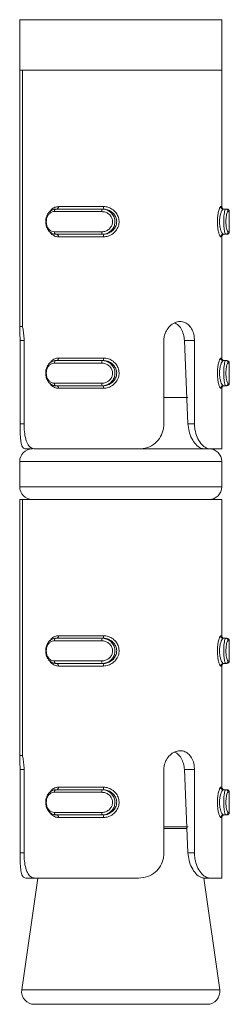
# Model space of a CAD drawing. Header units: millimetres. Extents: x 232 to 1296, y -47 to 1176.
# Tile 24 of 32: x 909 to 918, y 591 to 630. Entities that reach past the tile are written whole.
import ezdxf

# ---------------------------------------------------------------- set-up
doc = ezdxf.new("R2010")
doc.units = ezdxf.units.MM

msp = doc.modelspace()

# ---------------------------------------------------------------- linework, layer by layer
at = {"color": 7, "linetype": 'Continuous', "lineweight": 15}
for p, q in [((909.32, 629.987), (909.32, 627.987)), ((917.32, 629.987), (909.32, 629.987)), ((909.345, 629.987), (909.324, 630.001)), ((917.32, 627.987), (917.32, 629.987)), ((909.32, 617.841), (909.32, 627.987)), ((917.32, 627.987), (909.32, 627.987)), ((909.426, 627.987), (909.426, 617.841)), ((917.32, 627.987), (909.426, 627.987)), ((917.32, 622.587), (917.32, 627.987)), ((910.755, 622.487), (912.583, 622.487)), ((910.854, 622.587), (912.638, 622.587)), ((912.621, 622.487), (912.583, 622.487)), ((917.379, 622.487), (917.472, 622.487)), ((917.472, 622.487), (917.518, 622.487)), ((912.567, 622.387), (910.692, 622.387)), ((917.618, 621.587), (917.618, 622.387)), ((910.692, 621.587), (912.567, 621.587)), ((912.583, 621.487), (910.755, 621.487)), ((912.638, 621.387), (910.854, 621.387)), ((912.621, 621.487), (912.583, 621.487)), ((917.32, 616.587), (917.32, 621.387)), ((917.379, 621.487), (917.472, 621.487)), ((917.518, 621.487), (917.472, 621.487)), ((909.426, 617.841), (909.32, 617.841)), ((909.333, 613.987), (909.333, 617.282)), ((909.492, 617.282), (909.492, 613.987)), ((915.027, 613.987), (915.027, 617.282)), ((915.982, 613.987), (915.84, 617.282)), ((916.239, 617.282), (915.84, 617.282)), ((916.239, 617.282), (916.239, 613.987)), ((912.567, 616.387), (910.692, 616.387)), ((910.755, 616.487), (912.583, 616.487)), ((910.854, 616.587), (912.638, 616.587)), ((912.621, 616.487), (912.583, 616.487)), ((917.379, 616.487), (917.472, 616.487)), ((917.472, 616.487), (917.518, 616.487)), ((917.618, 615.587), (917.618, 616.387)), ((910.692, 615.587), (912.567, 615.587)), ((912.583, 615.487), (910.755, 615.487)), ((912.621, 615.487), (912.583, 615.487)), ((917.379, 615.487), (917.472, 615.487)), ((917.518, 615.487), (917.472, 615.487)), ((912.638, 615.387), (910.854, 615.387)), ((917.32, 612.987), (917.32, 615.387)), ((915.977, 615.027), (915.027, 615.027)), ((916.239, 613.987), (915.982, 613.987)), ((909.558, 612.987), (909.82, 612.987)), ((914.023, 612.987), (909.928, 612.987)), ((914.038, 612.987), (916.615, 612.987)), ((916.852, 612.987), (916.615, 612.987)), ((917.32, 612.987), (916.852, 612.987)), ((909.32, 612.487), (909.32, 611.487)), ((917.32, 611.487), (917.32, 612.487)), ((909.32, 600.841), (909.32, 610.987)), ((909.32, 610.987), (909.426, 610.987)), ((909.426, 610.987), (909.426, 600.841)), ((917.32, 610.987), (909.426, 610.987)), ((917.32, 605.587), (917.32, 610.987)), ((912.567, 605.387), (910.692, 605.387)), ((910.755, 605.487), (912.583, 605.487)), ((910.854, 605.587), (912.638, 605.587)), ((912.621, 605.487), (912.583, 605.487)), ((917.379, 605.487), (917.472, 605.487)), ((917.472, 605.487), (917.518, 605.487)), ((917.618, 604.587), (917.618, 605.387)), ((910.692, 604.587), (912.567, 604.587)), ((912.583, 604.487), (910.755, 604.487)), ((912.638, 604.387), (910.854, 604.387)), ((912.621, 604.487), (912.583, 604.487)), ((917.32, 599.587), (917.32, 604.387)), ((917.379, 604.487), (917.472, 604.487)), ((917.518, 604.487), (917.472, 604.487)), ((909.426, 600.841), (909.32, 600.841)), ((909.333, 596.987), (909.333, 600.282)), ((909.492, 600.282), (909.492, 596.987)), ((915.027, 596.987), (915.027, 600.282)), ((915.982, 596.987), (915.84, 600.282)), ((916.239, 600.282), (915.84, 600.282)), ((916.239, 600.282), (916.239, 596.987)), ((910.755, 599.487), (912.583, 599.487)), ((910.854, 599.587), (912.638, 599.587)), ((912.621, 599.487), (912.583, 599.487)), ((917.379, 599.487), (917.472, 599.487)), ((917.472, 599.487), (917.518, 599.487)), ((912.567, 599.387), (910.692, 599.387)), ((917.618, 598.587), (917.618, 599.387)), ((910.692, 598.587), (912.567, 598.587)), ((912.583, 598.487), (910.755, 598.487)), ((912.638, 598.387), (910.854, 598.387)), ((912.621, 598.487), (912.583, 598.487)), ((917.32, 595.987), (917.32, 598.387)), ((917.379, 598.487), (917.472, 598.487)), ((917.518, 598.487), (917.472, 598.487)), ((916.239, 596.987), (915.982, 596.987)), ((910.034, 595.987), (909.401, 591.558)), ((909.558, 595.987), (909.928, 595.987)), ((914.023, 595.987), (909.928, 595.987)), ((917.238, 591.558), (916.605, 595.99)), ((916.852, 595.987), (916.615, 595.987)), ((917.32, 595.987), (916.852, 595.987)), ((916.743, 590.987), (909.896, 590.987))]:
    msp.add_line(p, q, dxfattribs=at)
at = {"color": 8, "linetype": 'Continuous', "lineweight": 15}
for p, q in [((917.28, 622.587), (917.32, 622.587)), ((917.618, 622.387), (917.571, 622.387)), ((917.32, 621.387), (917.28, 621.387)), ((917.571, 621.587), (917.618, 621.587)), ((909.333, 617.282), (909.492, 617.282)), ((917.28, 616.587), (917.32, 616.587)), ((917.618, 616.387), (917.571, 616.387)), ((917.571, 615.587), (917.618, 615.587)), ((917.32, 615.387), (917.28, 615.387)), ((909.333, 613.987), (909.492, 613.987)), ((917.32, 612.487), (909.32, 612.487)), ((909.32, 611.487), (917.32, 611.487)), ((917.28, 605.587), (917.32, 605.587)), ((917.618, 605.387), (917.571, 605.387)), ((917.571, 604.587), (917.618, 604.587)), ((917.32, 604.387), (917.28, 604.387)), ((909.333, 600.282), (909.492, 600.282)), ((917.28, 599.587), (917.32, 599.587)), ((917.618, 599.387), (917.571, 599.387)), ((917.32, 598.387), (917.28, 598.387)), ((917.571, 598.587), (917.618, 598.587)), ((915.027, 598.023), (915.987, 598.023)), ((915.942, 597.952), (915.027, 597.952)), ((909.333, 596.987), (909.492, 596.987)), ((909.401, 591.558), (916.086, 591.558)), ((916.086, 591.558), (917.238, 591.558))]:
    msp.add_line(p, q, dxfattribs=at)
at = {"color": 7, "linetype": 'Continuous', "lineweight": 15, "flags": 128}
for points in [[(910.692, 622.387), (910.693, 622.407), (910.697, 622.426), (910.703, 622.443), (910.711, 622.458), (910.72, 622.471), (910.731, 622.48), (910.743, 622.486), (910.755, 622.487)], [(910.793, 622.487), (910.805, 622.489), (910.816, 622.495), (910.827, 622.504), (910.836, 622.517), (910.844, 622.532), (910.85, 622.549), (910.853, 622.568), (910.854, 622.587)], [(910.755, 621.487), (910.743, 621.489), (910.731, 621.495), (910.72, 621.504), (910.711, 621.517), (910.703, 621.532), (910.697, 621.549), (910.693, 621.568), (910.692, 621.587)], [(910.854, 621.387), (910.853, 621.407), (910.85, 621.426), (910.844, 621.443), (910.836, 621.458), (910.827, 621.471), (910.816, 621.48), (910.805, 621.486), (910.793, 621.487)], [(910.692, 616.387), (910.693, 616.407), (910.697, 616.426), (910.703, 616.443), (910.711, 616.458), (910.72, 616.471), (910.731, 616.48), (910.743, 616.486), (910.755, 616.487)], [(910.793, 616.487), (910.805, 616.489), (910.816, 616.495), (910.827, 616.504), (910.836, 616.517), (910.844, 616.532), (910.85, 616.549), (910.853, 616.568), (910.854, 616.587)], [(910.755, 615.487), (910.743, 615.489), (910.731, 615.495), (910.72, 615.504), (910.711, 615.517), (910.703, 615.532), (910.697, 615.549), (910.693, 615.568), (910.692, 615.587)], [(910.854, 615.387), (910.853, 615.407), (910.85, 615.426), (910.844, 615.443), (910.836, 615.458), (910.827, 615.471), (910.816, 615.48), (910.805, 615.486), (910.793, 615.487)], [(910.692, 605.387), (910.693, 605.407), (910.697, 605.426), (910.703, 605.443), (910.711, 605.458), (910.72, 605.471), (910.731, 605.48), (910.743, 605.486), (910.755, 605.487)], [(910.793, 605.487), (910.805, 605.489), (910.816, 605.495), (910.827, 605.504), (910.836, 605.517), (910.844, 605.532), (910.85, 605.549), (910.853, 605.568), (910.854, 605.587)], [(910.755, 604.487), (910.743, 604.489), (910.731, 604.495), (910.72, 604.504), (910.711, 604.517), (910.703, 604.532), (910.697, 604.549), (910.693, 604.568), (910.692, 604.587)], [(910.854, 604.387), (910.853, 604.407), (910.85, 604.426), (910.844, 604.443), (910.836, 604.458), (910.827, 604.471), (910.816, 604.48), (910.805, 604.486), (910.793, 604.487)], [(910.692, 599.387), (910.693, 599.407), (910.697, 599.426), (910.703, 599.443), (910.711, 599.458), (910.72, 599.471), (910.731, 599.48), (910.743, 599.486), (910.755, 599.487)], [(910.793, 599.487), (910.805, 599.489), (910.816, 599.495), (910.827, 599.504), (910.836, 599.517), (910.844, 599.532), (910.85, 599.549), (910.853, 599.568), (910.854, 599.587)], [(910.755, 598.487), (910.743, 598.489), (910.731, 598.495), (910.72, 598.504), (910.711, 598.517), (910.703, 598.532), (910.697, 598.549), (910.693, 598.568), (910.692, 598.587)], [(910.854, 598.387), (910.853, 598.407), (910.85, 598.426), (910.844, 598.443), (910.836, 598.458), (910.827, 598.471), (910.816, 598.48), (910.805, 598.486), (910.793, 598.487)]]:
    msp.add_lwpolyline(points, dxfattribs=at)
at = {"color": 7, "linetype": 'Continuous', "lineweight": 15}
for centre, radius, start, end in [((912.737, 622.412), 0.172, 153.9282, 188.1454), ((912.478, 622.563), 0.161, 331.9918, 8.6595), ((917.38, 622.587), 0.0995, 179.72, 269.7158), ((917.42, 622.587), 0.1, 180, 270), ((917.472, 622.388), 0.0994, 359.6639, 89.6576), ((917.518, 622.387), 0.1, 0, 90), ((912.737, 621.563), 0.172, 171.8537, 206.0727), ((912.478, 621.412), 0.161, 351.3405, 28.0082), ((917.38, 621.388), 0.0995, 90.2842, 180.28), ((917.42, 621.387), 0.1, 90, 180), ((917.472, 621.587), 0.0994, 270.3411, 0.3373), ((917.518, 621.587), 0.1, 270, 0), ((912.737, 616.412), 0.172, 153.9259, 188.1477), ((912.478, 616.563), 0.161, 331.9918, 8.6595), ((917.38, 616.587), 0.0995, 179.72, 269.7158), ((917.42, 616.587), 0.1, 180, 270), ((917.472, 616.388), 0.0994, 359.6605, 89.661), ((917.518, 616.387), 0.1, 0, 90), ((912.737, 615.563), 0.172, 171.8546, 206.0718), ((912.478, 615.412), 0.161, 351.3405, 28.0082), ((917.38, 615.388), 0.0995, 90.2842, 180.28), ((917.42, 615.387), 0.1, 90, 180), ((917.472, 615.587), 0.0994, 270.3424, 0.3361), ((917.518, 615.587), 0.1, 270, 0), ((909.82, 612.487), 0.5, 90, 180), ((916.82, 612.487), 0.5, 0, 90), ((909.82, 611.487), 0.5, 180, 270), ((916.82, 611.487), 0.5, 270, 0), ((912.737, 605.412), 0.172, 153.928, 188.1456), ((912.478, 605.563), 0.161, 331.9927, 8.6593), ((917.38, 605.587), 0.0995, 179.7192, 269.7146), ((917.42, 605.587), 0.1, 180, 270), ((917.472, 605.388), 0.0994, 359.6636, 89.658), ((917.518, 605.387), 0.1, 0, 90), ((912.737, 604.563), 0.172, 171.8544, 206.072), ((917.472, 604.587), 0.0994, 270.342, 0.3364), ((917.518, 604.587), 0.1, 270, 0), ((912.478, 604.412), 0.161, 351.3377, 28.0103), ((917.38, 604.388), 0.0995, 90.2811, 180.2851), ((917.42, 604.387), 0.1, 90, 180), ((912.737, 599.412), 0.172, 153.9298, 188.1438), ((912.478, 599.563), 0.161, 331.9895, 8.6611), ((917.38, 599.587), 0.0995, 179.7191, 269.7189), ((917.42, 599.587), 0.1, 180, 270), ((917.472, 599.388), 0.0994, 359.666, 89.6555), ((917.518, 599.387), 0.1, 0, 90), ((912.737, 598.563), 0.172, 171.853, 206.0734), ((912.478, 598.412), 0.161, 351.3422, 28.0059), ((917.38, 598.388), 0.0995, 90.2872, 180.2791), ((917.42, 598.387), 0.1, 90, 180), ((917.472, 598.587), 0.0994, 270.3402, 0.3382), ((917.518, 598.587), 0.1, 270, 0), ((909.896, 591.487), 0.5, 171.8699, 270), ((916.743, 591.487), 0.5, 270, 8.1301)]:
    msp.add_arc(centre, radius, start, end, dxfattribs=at)
for points, knots in [([(910.755, 621.487), (910.755, 621.487), (910.707, 621.487), (910.611, 621.508), (910.487, 621.597), (910.396, 621.733), (910.349, 621.896), (910.348, 622.063), (910.387, 622.217), (910.462, 622.348), (910.571, 622.445), (910.676, 622.483), (910.739, 622.487), (910.755, 622.487), (910.755, 622.487)], [0, 0, 0, 0, 0.000038, 0.112215, 0.224486, 0.337099, 0.445586, 0.547542, 0.646168, 0.746789, 0.852427, 0.963253, 0.999962, 1, 1, 1, 1]), ([(912.583, 622.487), (912.583, 622.487), (912.641, 622.487), (912.758, 622.467), (912.915, 622.378), (913.032, 622.242), (913.094, 622.079), (913.096, 621.912), (913.044, 621.758), (912.946, 621.627), (912.808, 621.53), (912.678, 621.492), (912.602, 621.487), (912.583, 621.487), (912.583, 621.487)], [0, 0, 0, 0, 0.000038, 0.112215, 0.224487, 0.337098, 0.445585, 0.547542, 0.646168, 0.746789, 0.852428, 0.963251, 0.999962, 1, 1, 1, 1]), ([(912.621, 621.487), (912.621, 621.487), (912.675, 621.487), (912.791, 621.505), (912.952, 621.584), (913.083, 621.715), (913.157, 621.877), (913.165, 622.046), (913.116, 622.2), (913.018, 622.333), (912.877, 622.435), (912.736, 622.481), (912.648, 622.487), (912.621, 622.487), (912.621, 622.487)], [0, 0, 0, 0, 0.000037, 0.101131, 0.213605, 0.327133, 0.435873, 0.536191, 0.632076, 0.730792, 0.836854, 0.949308, 0.999963, 1, 1, 1, 1]), ([(912.638, 622.587), (912.669, 622.586), (912.77, 622.581), (912.932, 622.524), (913.093, 622.402), (913.204, 622.242), (913.259, 622.057), (913.25, 621.856), (913.166, 621.661), (913.018, 621.505), (912.833, 621.406), (912.7, 621.393), (912.638, 621.387)], [0, 0, 0, 0, 0.049967, 0.160721, 0.265971, 0.36526, 0.462973, 0.56567, 0.676022, 0.789423, 0.900467, 1, 1, 1, 1]), ([(917.28, 621.387), (917.276, 621.389), (917.261, 621.394), (917.229, 621.451), (917.191, 621.573), (917.161, 621.733), (917.145, 621.918), (917.148, 622.119), (917.172, 622.314), (917.21, 622.47), (917.25, 622.569), (917.271, 622.582), (917.28, 622.587)], [0, 0, 0, 0, 0.049966, 0.16072, 0.26597, 0.365259, 0.462973, 0.56567, 0.676022, 0.789423, 0.900467, 1, 1, 1, 1]), ([(917.379, 622.487), (917.379, 622.487), (917.369, 622.487), (917.344, 622.47), (917.301, 622.391), (917.259, 622.26), (917.233, 622.098), (917.23, 621.929), (917.247, 621.774), (917.28, 621.642), (917.322, 621.54), (917.357, 621.494), (917.374, 621.487), (917.379, 621.487), (917.379, 621.487)], [0, 0, 0, 0, 0.0000368, 0.1011314, 0.2136064, 0.327133, 0.4358731, 0.5361913, 0.6320767, 0.7307924, 0.8368563, 0.9493085, 0.9999632, 1, 1, 1, 1]), ([(917.472, 621.487), (917.472, 621.487), (917.465, 621.487), (917.452, 621.508), (917.428, 621.597), (917.408, 621.733), (917.396, 621.896), (917.396, 622.063), (917.405, 622.217), (917.423, 622.348), (917.445, 622.445), (917.462, 622.483), (917.47, 622.487), (917.472, 622.487), (917.472, 622.487)], [0, 0, 0, 0, 0.000038, 0.112216, 0.224486, 0.337099, 0.445586, 0.547541, 0.646167, 0.74679, 0.852426, 0.963252, 0.999962, 1, 1, 1, 1]), ([(910.692, 622.387), (910.68, 622.387), (910.629, 622.385), (910.546, 622.354), (910.46, 622.277), (910.4, 622.172), (910.369, 622.048), (910.37, 621.914), (910.407, 621.783), (910.479, 621.675), (910.577, 621.602), (910.654, 621.592), (910.692, 621.587)], [0, 0, 0, 0, 0.0372841, 0.1498257, 0.2562819, 0.3564253, 0.4534479, 0.5532083, 0.6599937, 0.7724167, 0.885916, 1, 1, 1, 1]), ([(912.567, 621.587), (912.583, 621.588), (912.647, 621.59), (912.755, 621.621), (912.872, 621.698), (912.955, 621.803), (912.999, 621.927), (912.997, 622.061), (912.945, 622.192), (912.846, 622.3), (912.714, 622.373), (912.616, 622.383), (912.567, 622.387)], [0, 0, 0, 0, 0.037283, 0.149824, 0.256283, 0.356425, 0.453449, 0.553209, 0.659995, 0.772418, 0.885915, 1, 1, 1, 1]), ([(917.571, 622.387), (917.569, 622.387), (917.558, 622.385), (917.538, 622.354), (917.513, 622.277), (917.493, 622.172), (917.482, 622.048), (917.482, 621.914), (917.495, 621.783), (917.519, 621.675), (917.547, 621.602), (917.563, 621.592), (917.571, 621.587)], [0, 0, 0, 0, 0.0372829, 0.149825, 0.2562821, 0.3564245, 0.4534479, 0.5532084, 0.6599941, 0.7724169, 0.885916, 1, 1, 1, 1]), ([(909.333, 617.282), (909.333, 617.365), (909.331, 617.532), (909.324, 617.721), (909.321, 617.81), (909.32, 617.841)], [0, 0, 0, 0, 0.3959324, 0.7916906, 1, 1, 1, 1]), ([(909.426, 617.841), (909.428, 617.834), (909.444, 617.77), (909.472, 617.622), (909.49, 617.427), (909.492, 617.312), (909.492, 617.282)], [0, 0, 0, 0, 0.050271, 0.452072, 0.854482, 1, 1, 1, 1]), ([(915.027, 617.282), (915.03, 617.335), (915.038, 617.47), (915.116, 617.677), (915.264, 617.87), (915.456, 617.998), (915.665, 618.046), (915.864, 618.008), (916.033, 617.89), (916.159, 617.705), (916.229, 617.491), (916.236, 617.344), (916.239, 617.282)], [0, 0, 0, 0, 0.067544, 0.17285, 0.279382, 0.387326, 0.494685, 0.600406, 0.705956, 0.813029, 0.921038, 1, 1, 1, 1]), ([(915.84, 617.282), (915.831, 617.364), (915.813, 617.53), (915.718, 617.749), (915.596, 617.91), (915.493, 617.959), (915.45, 617.979)], [0, 0, 0, 0, 0.26909, 0.538327, 0.809927, 1, 1, 1, 1]), ([(910.755, 615.487), (910.755, 615.487), (910.707, 615.487), (910.611, 615.508), (910.487, 615.597), (910.396, 615.733), (910.349, 615.896), (910.348, 616.063), (910.387, 616.217), (910.462, 616.348), (910.571, 616.445), (910.676, 616.483), (910.739, 616.487), (910.755, 616.487), (910.755, 616.487)], [0, 0, 0, 0, 0.000038, 0.112215, 0.224487, 0.337099, 0.445585, 0.547544, 0.646167, 0.746789, 0.852427, 0.963253, 0.999962, 1, 1, 1, 1]), ([(910.692, 616.387), (910.68, 616.387), (910.629, 616.385), (910.546, 616.354), (910.46, 616.277), (910.4, 616.172), (910.369, 616.048), (910.37, 615.914), (910.407, 615.783), (910.479, 615.675), (910.577, 615.602), (910.654, 615.592), (910.692, 615.587)], [0, 0, 0, 0, 0.037284, 0.149826, 0.256283, 0.356426, 0.453446, 0.553209, 0.659995, 0.772418, 0.885916, 1, 1, 1, 1]), ([(912.567, 615.587), (912.583, 615.588), (912.647, 615.59), (912.755, 615.621), (912.872, 615.698), (912.955, 615.803), (912.999, 615.927), (912.997, 616.061), (912.945, 616.192), (912.846, 616.3), (912.714, 616.373), (912.616, 616.383), (912.567, 616.387)], [0, 0, 0, 0, 0.037283, 0.149824, 0.256283, 0.356425, 0.453448, 0.553209, 0.659995, 0.772417, 0.885915, 1, 1, 1, 1]), ([(912.583, 616.487), (912.583, 616.487), (912.641, 616.487), (912.758, 616.467), (912.915, 616.378), (913.032, 616.242), (913.094, 616.079), (913.096, 615.912), (913.044, 615.758), (912.946, 615.627), (912.808, 615.53), (912.678, 615.492), (912.602, 615.487), (912.583, 615.487), (912.583, 615.487)], [0, 0, 0, 0, 0.000038, 0.112215, 0.224486, 0.337099, 0.445586, 0.547542, 0.646168, 0.746788, 0.852428, 0.963251, 0.999962, 1, 1, 1, 1]), ([(912.621, 615.487), (912.621, 615.487), (912.675, 615.487), (912.791, 615.505), (912.952, 615.584), (913.083, 615.715), (913.157, 615.877), (913.165, 616.046), (913.116, 616.2), (913.018, 616.333), (912.877, 616.435), (912.736, 616.481), (912.648, 616.487), (912.621, 616.487), (912.621, 616.487)], [0, 0, 0, 0, 0.000037, 0.101131, 0.213606, 0.327133, 0.435873, 0.536191, 0.632076, 0.730792, 0.836854, 0.949308, 0.999963, 1, 1, 1, 1]), ([(912.638, 616.587), (912.669, 616.586), (912.77, 616.581), (912.932, 616.524), (913.093, 616.402), (913.204, 616.242), (913.259, 616.057), (913.25, 615.856), (913.166, 615.661), (913.018, 615.505), (912.833, 615.406), (912.7, 615.393), (912.638, 615.387)], [0, 0, 0, 0, 0.049967, 0.160721, 0.265971, 0.365258, 0.462973, 0.565671, 0.676022, 0.789422, 0.900467, 1, 1, 1, 1]), ([(917.28, 615.387), (917.276, 615.389), (917.261, 615.394), (917.229, 615.451), (917.191, 615.573), (917.161, 615.733), (917.145, 615.918), (917.148, 616.119), (917.172, 616.314), (917.21, 616.47), (917.25, 616.569), (917.271, 616.582), (917.28, 616.587)], [0, 0, 0, 0, 0.049966, 0.16072, 0.26597, 0.365259, 0.462972, 0.56567, 0.676022, 0.789422, 0.900467, 1, 1, 1, 1]), ([(917.379, 616.487), (917.379, 616.487), (917.369, 616.487), (917.344, 616.47), (917.301, 616.391), (917.259, 616.26), (917.233, 616.098), (917.23, 615.929), (917.247, 615.774), (917.28, 615.642), (917.322, 615.54), (917.357, 615.494), (917.374, 615.487), (917.379, 615.487), (917.379, 615.487)], [0, 0, 0, 0, 0.000037, 0.101131, 0.213606, 0.327131, 0.435874, 0.536192, 0.632077, 0.730793, 0.836856, 0.949308, 0.999963, 1, 1, 1, 1]), ([(917.472, 615.487), (917.472, 615.487), (917.465, 615.487), (917.452, 615.508), (917.428, 615.597), (917.408, 615.733), (917.396, 615.896), (917.396, 616.063), (917.405, 616.217), (917.423, 616.348), (917.445, 616.445), (917.462, 616.483), (917.47, 616.487), (917.472, 616.487), (917.472, 616.487)], [0, 0, 0, 0, 0.0000378, 0.1122156, 0.2244876, 0.3370986, 0.4455851, 0.5475435, 0.646167, 0.7467895, 0.852426, 0.9632516, 0.9999622, 1, 1, 1, 1]), ([(917.571, 616.387), (917.569, 616.387), (917.558, 616.385), (917.538, 616.354), (917.513, 616.277), (917.493, 616.172), (917.482, 616.048), (917.482, 615.914), (917.495, 615.783), (917.519, 615.675), (917.547, 615.602), (917.563, 615.592), (917.571, 615.587)], [0, 0, 0, 0, 0.037283, 0.149826, 0.256283, 0.356425, 0.453446, 0.553209, 0.659995, 0.772418, 0.885916, 1, 1, 1, 1]), ([(909.558, 612.987), (909.519, 612.998), (909.442, 613.019), (909.377, 613.198), (909.345, 613.461), (909.335, 613.739), (909.334, 613.919), (909.333, 613.987)], [0, 0, 0, 0, 0.227113, 0.454906, 0.667253, 0.872124, 1, 1, 1, 1]), ([(909.492, 613.987), (909.495, 613.877), (909.501, 613.656), (909.553, 613.362), (909.644, 613.14), (909.771, 613.009), (909.878, 612.994), (909.928, 612.987)], [0, 0, 0, 0, 0.204181, 0.408372, 0.612325, 0.818129, 1, 1, 1, 1]), ([(914.023, 612.987), (914.143, 612.998), (914.384, 613.019), (914.692, 613.198), (914.908, 613.461), (915.013, 613.739), (915.023, 613.919), (915.027, 613.987)], [0, 0, 0, 0, 0.227115, 0.454906, 0.667253, 0.872124, 1, 1, 1, 1]), ([(916.615, 612.987), (916.573, 612.993), (916.474, 613.007), (916.294, 613.145), (916.127, 613.388), (916.014, 613.679), (915.992, 613.887), (915.982, 613.987)], [0, 0, 0, 0, 0.173197, 0.407729, 0.615901, 0.813568, 1, 1, 1, 1]), ([(916.239, 613.987), (916.243, 613.908), (916.252, 613.719), (916.338, 613.439), (916.484, 613.193), (916.659, 613.033), (916.784, 612.989), (916.845, 612.988), (916.852, 612.987)], [0, 0, 0, 0, 0.147077, 0.351354, 0.555297, 0.760036, 0.971376, 1, 1, 1, 1]), ([(910.755, 604.487), (910.755, 604.487), (910.707, 604.487), (910.611, 604.508), (910.487, 604.597), (910.396, 604.733), (910.349, 604.896), (910.348, 605.063), (910.387, 605.217), (910.462, 605.348), (910.571, 605.445), (910.676, 605.483), (910.739, 605.487), (910.755, 605.487), (910.755, 605.487)], [0, 0, 0, 0, 0.000038, 0.112215, 0.224486, 0.337099, 0.445588, 0.547542, 0.64617, 0.746789, 0.852426, 0.963253, 0.999962, 1, 1, 1, 1]), ([(910.692, 605.387), (910.68, 605.387), (910.629, 605.385), (910.546, 605.354), (910.46, 605.277), (910.4, 605.172), (910.369, 605.048), (910.37, 604.914), (910.407, 604.783), (910.479, 604.675), (910.577, 604.602), (910.654, 604.592), (910.692, 604.587)], [0, 0, 0, 0, 0.037284, 0.149826, 0.256285, 0.356424, 0.453446, 0.553207, 0.659995, 0.772418, 0.885916, 1, 1, 1, 1]), ([(912.567, 604.587), (912.583, 604.588), (912.647, 604.59), (912.755, 604.621), (912.872, 604.698), (912.955, 604.803), (912.999, 604.927), (912.997, 605.061), (912.945, 605.192), (912.846, 605.3), (912.714, 605.373), (912.616, 605.383), (912.567, 605.387)], [0, 0, 0, 0, 0.0372832, 0.1498257, 0.2562849, 0.3564271, 0.4534451, 0.5532117, 0.6599948, 0.7724178, 0.8859147, 1, 1, 1, 1]), ([(912.583, 605.487), (912.583, 605.487), (912.641, 605.487), (912.758, 605.467), (912.915, 605.378), (913.032, 605.242), (913.094, 605.079), (913.096, 604.912), (913.044, 604.758), (912.946, 604.627), (912.808, 604.53), (912.678, 604.492), (912.602, 604.487), (912.583, 604.487), (912.583, 604.487)], [0, 0, 0, 0, 0.000038, 0.112215, 0.224486, 0.337099, 0.445584, 0.547542, 0.646171, 0.746788, 0.852427, 0.963251, 0.999962, 1, 1, 1, 1]), ([(912.621, 604.487), (912.621, 604.487), (912.675, 604.487), (912.791, 604.505), (912.952, 604.584), (913.083, 604.715), (913.157, 604.877), (913.165, 605.046), (913.116, 605.2), (913.018, 605.333), (912.877, 605.435), (912.736, 605.481), (912.648, 605.487), (912.621, 605.487), (912.621, 605.487)], [0, 0, 0, 0, 0.000037, 0.10113, 0.213605, 0.327131, 0.435876, 0.536194, 0.632076, 0.730794, 0.836855, 0.949308, 0.999963, 1, 1, 1, 1]), ([(912.638, 605.587), (912.669, 605.586), (912.77, 605.581), (912.932, 605.524), (913.093, 605.402), (913.204, 605.242), (913.259, 605.057), (913.25, 604.856), (913.166, 604.661), (913.018, 604.505), (912.833, 604.406), (912.7, 604.393), (912.638, 604.387)], [0, 0, 0, 0, 0.049967, 0.1607209, 0.2659691, 0.3652583, 0.4629712, 0.5656708, 0.6760221, 0.7894216, 0.900467, 1, 1, 1, 1]), ([(917.28, 604.387), (917.276, 604.389), (917.261, 604.394), (917.229, 604.451), (917.191, 604.573), (917.161, 604.733), (917.145, 604.918), (917.148, 605.119), (917.172, 605.314), (917.21, 605.47), (917.25, 605.569), (917.271, 605.582), (917.28, 605.587)], [0, 0, 0, 0, 0.049967, 0.16072, 0.265971, 0.365257, 0.462971, 0.56567, 0.676022, 0.789421, 0.900467, 1, 1, 1, 1]), ([(917.379, 605.487), (917.379, 605.487), (917.369, 605.487), (917.344, 605.47), (917.301, 605.391), (917.259, 605.26), (917.233, 605.098), (917.23, 604.929), (917.247, 604.774), (917.28, 604.642), (917.322, 604.54), (917.357, 604.494), (917.374, 604.487), (917.379, 604.487), (917.379, 604.487)], [0, 0, 0, 0, 0.000037, 0.101131, 0.213606, 0.327131, 0.435871, 0.53619, 0.632077, 0.730791, 0.836856, 0.949308, 0.999963, 1, 1, 1, 1]), ([(917.472, 604.487), (917.472, 604.487), (917.465, 604.487), (917.452, 604.508), (917.428, 604.597), (917.408, 604.733), (917.396, 604.896), (917.396, 605.063), (917.405, 605.217), (917.423, 605.348), (917.445, 605.445), (917.462, 605.483), (917.47, 605.487), (917.472, 605.487), (917.472, 605.487)], [0, 0, 0, 0, 0.000038, 0.112216, 0.224487, 0.337099, 0.445588, 0.547542, 0.64617, 0.746789, 0.852425, 0.963252, 0.999962, 1, 1, 1, 1]), ([(917.571, 605.387), (917.569, 605.387), (917.558, 605.385), (917.538, 605.354), (917.513, 605.277), (917.493, 605.172), (917.482, 605.048), (917.482, 604.914), (917.495, 604.783), (917.519, 604.675), (917.547, 604.602), (917.563, 604.592), (917.571, 604.587)], [0, 0, 0, 0, 0.037283, 0.149825, 0.256285, 0.356423, 0.453446, 0.553207, 0.659995, 0.772418, 0.885916, 1, 1, 1, 1]), ([(915.027, 600.282), (915.03, 600.335), (915.038, 600.47), (915.116, 600.677), (915.264, 600.87), (915.456, 600.998), (915.665, 601.046), (915.864, 601.008), (916.033, 600.89), (916.159, 600.705), (916.229, 600.491), (916.236, 600.344), (916.239, 600.282)], [0, 0, 0, 0, 0.067546, 0.17285, 0.279383, 0.387326, 0.494685, 0.600406, 0.705957, 0.813027, 0.921036, 1, 1, 1, 1]), ([(909.333, 600.282), (909.333, 600.365), (909.331, 600.532), (909.324, 600.721), (909.321, 600.81), (909.32, 600.841)], [0, 0, 0, 0, 0.395933, 0.791686, 1, 1, 1, 1]), ([(909.426, 600.841), (909.428, 600.834), (909.444, 600.77), (909.472, 600.622), (909.49, 600.427), (909.492, 600.312), (909.492, 600.282)], [0, 0, 0, 0, 0.050271, 0.452067, 0.854482, 1, 1, 1, 1]), ([(915.84, 600.282), (915.831, 600.364), (915.813, 600.53), (915.718, 600.749), (915.596, 600.91), (915.493, 600.959), (915.45, 600.979)], [0, 0, 0, 0, 0.26909, 0.538326, 0.809929, 1, 1, 1, 1]), ([(910.755, 598.487), (910.755, 598.487), (910.707, 598.487), (910.611, 598.508), (910.487, 598.597), (910.396, 598.733), (910.349, 598.896), (910.348, 599.063), (910.387, 599.217), (910.462, 599.348), (910.571, 599.445), (910.676, 599.483), (910.739, 599.487), (910.755, 599.487), (910.755, 599.487)], [0, 0, 0, 0, 0.000038, 0.112215, 0.224486, 0.3371, 0.445584, 0.547543, 0.646166, 0.746788, 0.852426, 0.963253, 0.999962, 1, 1, 1, 1]), ([(912.583, 599.487), (912.583, 599.487), (912.641, 599.487), (912.758, 599.467), (912.915, 599.378), (913.032, 599.242), (913.094, 599.079), (913.096, 598.912), (913.044, 598.758), (912.946, 598.627), (912.808, 598.53), (912.678, 598.492), (912.602, 598.487), (912.583, 598.487), (912.583, 598.487)], [0, 0, 0, 0, 0.0000382, 0.112215, 0.2244877, 0.3370976, 0.4455867, 0.5475404, 0.6461685, 0.7467899, 0.8524284, 0.963251, 0.9999618, 1, 1, 1, 1]), ([(912.621, 598.487), (912.621, 598.487), (912.675, 598.487), (912.791, 598.505), (912.952, 598.584), (913.083, 598.715), (913.157, 598.877), (913.165, 599.046), (913.116, 599.2), (913.018, 599.333), (912.877, 599.435), (912.736, 599.481), (912.648, 599.487), (912.621, 599.487), (912.621, 599.487)], [0, 0, 0, 0, 0.000037, 0.101131, 0.213605, 0.327132, 0.435872, 0.53619, 0.632077, 0.730791, 0.836855, 0.949308, 0.999963, 1, 1, 1, 1]), ([(912.638, 599.587), (912.669, 599.586), (912.77, 599.581), (912.932, 599.524), (913.093, 599.402), (913.204, 599.242), (913.259, 599.057), (913.25, 598.856), (913.166, 598.661), (913.018, 598.505), (912.833, 598.406), (912.7, 598.393), (912.638, 598.387)], [0, 0, 0, 0, 0.049967, 0.160721, 0.265971, 0.365261, 0.462974, 0.565669, 0.676021, 0.789423, 0.900467, 1, 1, 1, 1]), ([(917.28, 598.387), (917.276, 598.389), (917.261, 598.394), (917.229, 598.451), (917.191, 598.573), (917.161, 598.733), (917.145, 598.918), (917.148, 599.119), (917.172, 599.314), (917.21, 599.47), (917.25, 599.569), (917.271, 599.582), (917.28, 599.587)], [0, 0, 0, 0, 0.049966, 0.160721, 0.26597, 0.365259, 0.462972, 0.565672, 0.676023, 0.789422, 0.900467, 1, 1, 1, 1]), ([(917.379, 599.487), (917.379, 599.487), (917.369, 599.487), (917.344, 599.47), (917.301, 599.391), (917.259, 599.26), (917.233, 599.098), (917.23, 598.929), (917.247, 598.774), (917.28, 598.642), (917.322, 598.54), (917.357, 598.494), (917.374, 598.487), (917.379, 598.487), (917.379, 598.487)], [0, 0, 0, 0, 0.000037, 0.101131, 0.213606, 0.327135, 0.435875, 0.536193, 0.632076, 0.730794, 0.836856, 0.949308, 0.999963, 1, 1, 1, 1]), ([(917.472, 598.487), (917.472, 598.487), (917.465, 598.487), (917.452, 598.508), (917.428, 598.597), (917.408, 598.733), (917.396, 598.896), (917.396, 599.063), (917.405, 599.217), (917.423, 599.348), (917.445, 599.445), (917.462, 599.483), (917.47, 599.487), (917.472, 599.487), (917.472, 599.487)], [0, 0, 0, 0, 0.000038, 0.112216, 0.224487, 0.3371, 0.445584, 0.547542, 0.646166, 0.746789, 0.852425, 0.963252, 0.999962, 1, 1, 1, 1]), ([(910.692, 599.387), (910.68, 599.387), (910.629, 599.385), (910.546, 599.354), (910.46, 599.277), (910.4, 599.172), (910.369, 599.048), (910.37, 598.914), (910.407, 598.783), (910.479, 598.675), (910.577, 598.602), (910.654, 598.592), (910.692, 598.587)], [0, 0, 0, 0, 0.037284, 0.149826, 0.256282, 0.356426, 0.453449, 0.553209, 0.659992, 0.772415, 0.885916, 1, 1, 1, 1]), ([(912.567, 598.587), (912.583, 598.588), (912.647, 598.59), (912.755, 598.621), (912.872, 598.698), (912.955, 598.803), (912.999, 598.927), (912.997, 599.061), (912.945, 599.192), (912.846, 599.3), (912.714, 599.373), (912.616, 599.383), (912.567, 599.387)], [0, 0, 0, 0, 0.037283, 0.149824, 0.256282, 0.356424, 0.453447, 0.553208, 0.659996, 0.772419, 0.885915, 1, 1, 1, 1]), ([(917.571, 599.387), (917.569, 599.387), (917.558, 599.385), (917.538, 599.354), (917.513, 599.277), (917.493, 599.172), (917.482, 599.048), (917.482, 598.914), (917.495, 598.783), (917.519, 598.675), (917.547, 598.602), (917.563, 598.592), (917.571, 598.587)], [0, 0, 0, 0, 0.037283, 0.149825, 0.256283, 0.356425, 0.453449, 0.553209, 0.659993, 0.772416, 0.885916, 1, 1, 1, 1]), ([(909.558, 595.987), (909.519, 595.998), (909.442, 596.019), (909.377, 596.198), (909.345, 596.461), (909.335, 596.739), (909.334, 596.919), (909.333, 596.987)], [0, 0, 0, 0, 0.227112, 0.454905, 0.667253, 0.872126, 1, 1, 1, 1]), ([(909.492, 596.987), (909.495, 596.877), (909.501, 596.656), (909.553, 596.362), (909.644, 596.14), (909.771, 596.009), (909.878, 595.994), (909.928, 595.987)], [0, 0, 0, 0, 0.204181, 0.408374, 0.612324, 0.81813, 1, 1, 1, 1]), ([(914.023, 595.987), (914.143, 595.998), (914.384, 596.019), (914.692, 596.198), (914.908, 596.461), (915.013, 596.739), (915.023, 596.919), (915.027, 596.987)], [0, 0, 0, 0, 0.227114, 0.454905, 0.667253, 0.872126, 1, 1, 1, 1]), ([(916.615, 595.987), (916.573, 595.993), (916.474, 596.007), (916.294, 596.145), (916.127, 596.388), (916.014, 596.679), (915.992, 596.887), (915.982, 596.987)], [0, 0, 0, 0, 0.173197, 0.40773, 0.615902, 0.81357, 1, 1, 1, 1]), ([(916.239, 596.987), (916.243, 596.908), (916.252, 596.719), (916.338, 596.439), (916.484, 596.193), (916.659, 596.033), (916.784, 595.989), (916.845, 595.988), (916.852, 595.987)], [0, 0, 0, 0, 0.1470773, 0.3513542, 0.5552952, 0.7600366, 0.9713757, 1, 1, 1, 1])]:
    msp.add_open_spline(points, degree=3, knots=knots, dxfattribs=at)
at = {"color": 8, "linetype": 'Continuous', "lineweight": 15}
for points, knots in [([(910.523, 622.391), (910.538, 622.415), (910.586, 622.494), (910.702, 622.568), (910.805, 622.581), (910.854, 622.587)], [0, 0, 0, 0, 0.195724, 0.619848, 1, 1, 1, 1]), ([(910.854, 621.387), (910.829, 621.389), (910.749, 621.394), (910.63, 621.454), (910.539, 621.531), (910.511, 621.59), (910.509, 621.593)], [0, 0, 0, 0, 0.183663, 0.590765, 0.977638, 1, 1, 1, 1]), ([(910.523, 616.391), (910.538, 616.415), (910.586, 616.494), (910.702, 616.568), (910.805, 616.581), (910.854, 616.587)], [0, 0, 0, 0, 0.195723, 0.61985, 1, 1, 1, 1]), ([(910.854, 615.387), (910.829, 615.389), (910.749, 615.394), (910.63, 615.454), (910.539, 615.531), (910.511, 615.59), (910.509, 615.593)], [0, 0, 0, 0, 0.183662, 0.590762, 0.977632, 1, 1, 1, 1]), ([(910.523, 605.391), (910.538, 605.415), (910.586, 605.494), (910.702, 605.568), (910.805, 605.581), (910.854, 605.587)], [0, 0, 0, 0, 0.195714, 0.619844, 1, 1, 1, 1]), ([(910.854, 604.387), (910.829, 604.389), (910.749, 604.394), (910.63, 604.454), (910.539, 604.531), (910.511, 604.59), (910.509, 604.593)], [0, 0, 0, 0, 0.183665, 0.590766, 0.977644, 1, 1, 1, 1]), ([(910.523, 599.391), (910.538, 599.415), (910.586, 599.494), (910.702, 599.568), (910.805, 599.581), (910.854, 599.587)], [0, 0, 0, 0, 0.195723, 0.61985, 1, 1, 1, 1]), ([(910.854, 598.387), (910.829, 598.389), (910.749, 598.394), (910.63, 598.454), (910.539, 598.531), (910.511, 598.59), (910.509, 598.593)], [0, 0, 0, 0, 0.183663, 0.590765, 0.977632, 1, 1, 1, 1])]:
    msp.add_open_spline(points, degree=3, knots=knots, dxfattribs=at)

doc.saveas('drawing.dxf')
